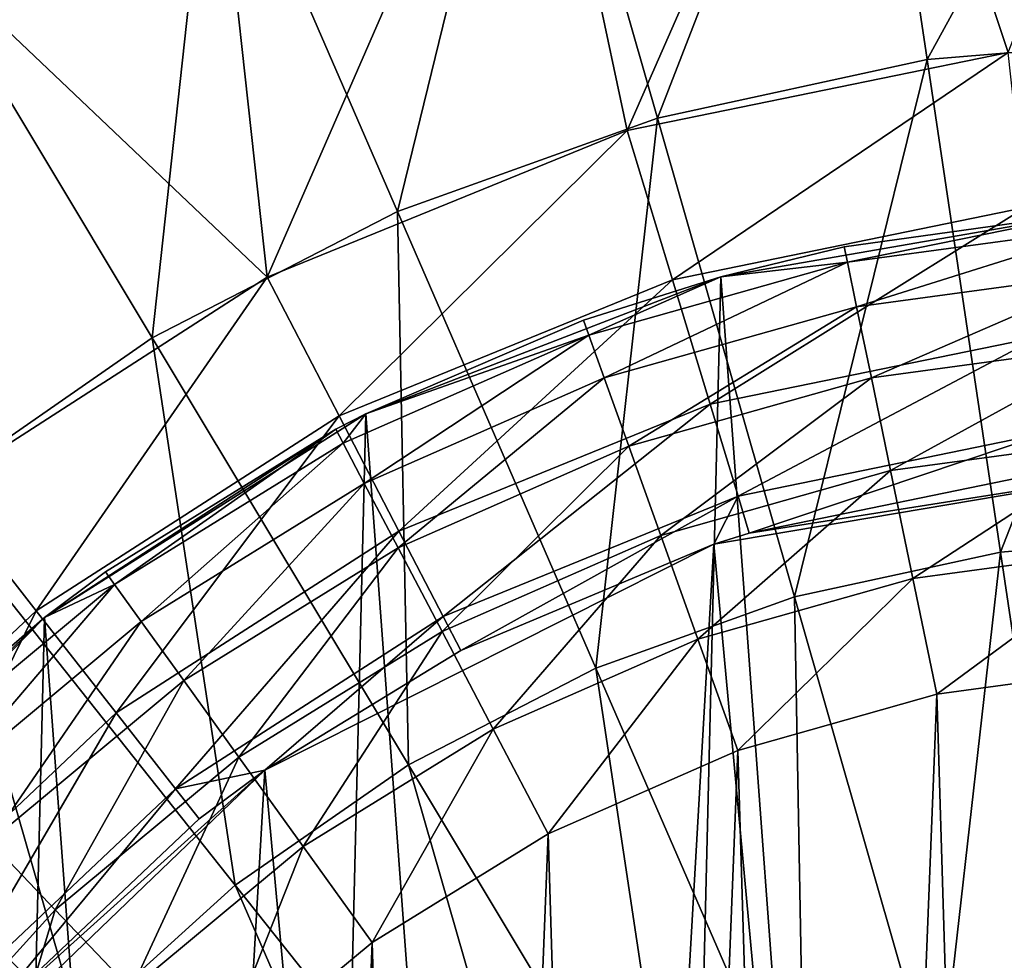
# Model space of a CAD drawing. Header units: millimetres. Extents: x 64 to 3333, y 103 to 3347.
# Tile 35 of 256: x 521 to 532, y 676 to 686. Entities that reach past the tile are written whole.
import ezdxf

# ---------------------------------------------------------------- set-up
doc = ezdxf.new("R2010")
doc.units = ezdxf.units.MM
doc.header["$LTSCALE"] = 25.4
doc.layers.get('0').update_dxf_attribs({"true_color": 0xff5454})

# ---------------------------------------------------------------- blocks, each defined once
blk = doc.blocks.new('SPIDER-6785-9743.STL')
at = {"color": 7, "true_color": 0xffffff}
mesh = blk.add_polyface(dxfattribs=at)
corners = [(534.003, 691.303, 23.083), (531.078, 685.968, 19.854), (530.327, 690.999, 23.083), (534.091, 686.218, 19.854)]
mesh.append_faces([[corners[k] for k in face] for face in [(0, 1, 2), (1, 0, 3)]], dxfattribs={"vtx0": -1, "color": 7})
mesh = blk.add_polyface(dxfattribs=at)
corners = [(534.003, 691.271, 100.694), (530.332, 690.967, 100.694), (531.964, 686.048, 103.919)]
mesh.append_faces([[corners[k] for k in face] for face in [(0, 1, 2)]], dxfattribs={"color": 7})
mesh = blk.add_polyface(dxfattribs=at)
corners = [(530.327, 690.999, 23.083), (528.124, 685.328, 19.854), (526.723, 690.217, 23.083), (531.078, 685.968, 19.854)]
mesh.append_faces([[corners[k] for k in face] for face in [(0, 1, 2), (1, 0, 3)]], dxfattribs={"vtx0": -1, "color": 7})
mesh = blk.add_polyface(dxfattribs=at)
corners = [(530.332, 690.967, 100.694), (526.732, 690.186, 100.694), (527.793, 685.193, 103.919)]
mesh.append_faces([[corners[k] for k in face] for face in [(0, 1, 2)]], dxfattribs={"color": 7})
mesh = blk.add_polyface(dxfattribs=at)
corners = [(531.964, 686.048, 103.919), (530.332, 690.967, 100.694), (527.793, 685.193, 103.919)]
mesh.append_faces([[corners[k] for k in face] for face in [(0, 1, 2)]], dxfattribs={"color": 7})
mesh = blk.add_polyface(dxfattribs=at)
corners = [(526.723, 690.217, 23.083), (525.279, 684.307, 19.854), (523.252, 688.971, 23.083), (528.124, 685.328, 19.854)]
mesh.append_faces([[corners[k] for k in face] for face in [(0, 1, 2), (1, 0, 3)]], dxfattribs={"vtx0": -1, "color": 7})
mesh = blk.add_polyface(dxfattribs=at)
corners = [(526.732, 690.186, 100.694), (523.264, 688.941, 100.694), (523.849, 683.587, 103.919)]
mesh.append_faces([[corners[k] for k in face] for face in [(0, 1, 2)]], dxfattribs={"color": 7})
mesh = blk.add_polyface(dxfattribs=at)
corners = [(527.793, 685.193, 103.919), (526.732, 690.186, 100.694), (523.849, 683.587, 103.919)]
mesh.append_faces([[corners[k] for k in face] for face in [(0, 1, 2)]], dxfattribs={"color": 7})
mesh = blk.add_polyface(dxfattribs=at)
corners = [(523.252, 688.971, 23.083), (522.591, 682.923, 19.854), (519.972, 687.283, 23.083), (525.279, 684.307, 19.854)]
mesh.append_faces([[corners[k] for k in face] for face in [(0, 1, 2), (1, 0, 3)]], dxfattribs={"vtx0": -1, "color": 7})
mesh = blk.add_polyface(dxfattribs=at)
corners = [(523.849, 683.587, 103.919), (523.264, 688.941, 100.694), (519.989, 687.255, 100.694)]
mesh.append_faces([[corners[k] for k in face] for face in [(0, 1, 2)]], dxfattribs={"color": 7})
mesh = blk.add_polyface(dxfattribs=at)
corners = [(519.972, 687.283, 23.083), (520.107, 681.2, 19.854), (516.942, 685.181, 23.083), (522.591, 682.923, 19.854)]
mesh.append_faces([[corners[k] for k in face] for face in [(0, 1, 2), (1, 0, 3)]], dxfattribs={"vtx0": -1, "color": 7})
mesh = blk.add_polyface(dxfattribs=at)
corners = [(523.849, 683.587, 103.919), (519.989, 687.255, 100.694), (520.268, 681.283, 103.919)]
mesh.append_faces([[corners[k] for k in face] for face in [(0, 1, 2)]], dxfattribs={"color": 7})
mesh = blk.add_polyface(dxfattribs=at)
corners = [(534.091, 686.218, 19.854), (531.883, 680.578, 17.288), (531.078, 685.968, 19.854), (534.185, 680.768, 17.288)]
mesh.append_faces([[corners[k] for k in face] for face in [(0, 1, 2), (1, 0, 3)]], dxfattribs={"vtx0": -1, "color": 7})
mesh = blk.add_polyface(dxfattribs=at)
corners = [(528.289, 683.558, 105.177), (531.964, 686.048, 103.919), (527.793, 685.193, 103.919), (532.151, 684.349, 105.177)]
mesh.append_faces([[corners[k] for k in face] for face in [(0, 1, 2), (1, 0, 3)]], dxfattribs={"vtx0": -1, "color": 7})
mesh = blk.add_polyface(dxfattribs=at)
corners = [(531.078, 685.968, 19.854), (529.625, 680.088, 17.288), (528.124, 685.328, 19.854), (531.883, 680.578, 17.288)]
mesh.append_faces([[corners[k] for k in face] for face in [(0, 1, 2), (1, 0, 3)]], dxfattribs={"vtx0": -1, "color": 7})
mesh = blk.add_polyface(dxfattribs=at)
corners = [(528.124, 685.328, 19.854), (527.451, 679.308, 17.288), (525.279, 684.307, 19.854), (529.625, 680.088, 17.288)]
mesh.append_faces([[corners[k] for k in face] for face in [(0, 1, 2), (1, 0, 3)]], dxfattribs={"vtx0": -1, "color": 7})
mesh = blk.add_polyface(dxfattribs=at)
corners = [(524.638, 682.07, 105.177), (527.793, 685.193, 103.919), (523.849, 683.587, 103.919), (528.289, 683.558, 105.177)]
mesh.append_faces([[corners[k] for k in face] for face in [(0, 1, 2), (1, 0, 3)]], dxfattribs={"vtx0": -1, "color": 7})
mesh = blk.add_polyface(dxfattribs=at)
corners = [(528.702, 682.197, 106.87), (532.151, 684.349, 105.177), (528.289, 683.558, 105.177), (532.307, 682.936, 106.87)]
mesh.append_faces([[corners[k] for k in face] for face in [(0, 1, 2), (1, 0, 3)]], dxfattribs={"vtx0": -1, "color": 7})
at = {"color": 0}
mesh = blk.add_polyface(dxfattribs=at)
corners = [(513.399, 665.71, 114.71), (514.011, 657.441, 114.71), (513.298, 661.545, 114.71), (514.311, 669.774, 114.71), (515.51, 653.554, 114.71), (515.999, 673.583, 114.71), (517.74, 650.035, 114.71), (518.397, 676.989, 114.71), (520.613, 647.019, 114.71), (521.413, 679.862, 114.71), (524.019, 644.621, 114.71), (524.932, 682.091, 114.71), (527.828, 642.933, 114.71), (528.818, 683.591, 114.71), (531.892, 642.021, 114.71), (532.923, 684.304, 114.71), (536.057, 641.92, 114.71), (537.087, 684.203, 114.71), (540.161, 642.633, 114.71), (541.152, 683.291, 114.71), (544.047, 644.133, 114.71), (544.961, 681.603, 114.71), (547.566, 646.362, 114.71), (548.367, 679.205, 114.71), (550.583, 649.235, 114.71), (551.24, 676.189, 114.71), (552.981, 652.641, 114.71), (553.469, 672.67, 114.71), (554.668, 656.45, 114.71), (554.969, 668.783, 114.71), (555.58, 660.515, 114.71), (555.682, 664.679, 114.71)]
mesh.append_faces([[corners[k] for k in face] for face in [(0, 1, 2), (30, 29, 31)]], dxfattribs={"vtx0": -1, "color": 0})
mesh.append_faces([[corners[k] for k in face] for face in [(1, 3, 4), (4, 5, 6), (6, 7, 8), (8, 9, 10), (10, 11, 12), (12, 13, 14), (14, 15, 16), (16, 17, 18), (18, 19, 20), (20, 21, 22), (22, 23, 24), (24, 25, 26), (26, 27, 28), (28, 29, 30)]], dxfattribs={"vtx0": -1, "vtx1": -1, "color": 0})
mesh.append_faces([[corners[k] for k in face] for face in [(1, 0, 3), (4, 3, 5), (6, 5, 7), (8, 7, 9), (10, 9, 11), (12, 11, 13), (14, 13, 15), (16, 15, 17), (18, 17, 19), (20, 19, 21), (22, 21, 23), (24, 23, 25), (26, 25, 27), (28, 27, 29)]], dxfattribs={"vtx0": -1, "vtx2": -1, "color": 0})
at = {"color": 7, "true_color": 0xffffff}
mesh = blk.add_polyface(dxfattribs=at)
corners = [(525.279, 684.307, 19.854), (525.397, 678.25, 17.288), (522.591, 682.923, 19.854), (527.451, 679.308, 17.288)]
mesh.append_faces([[corners[k] for k in face] for face in [(0, 1, 2), (1, 0, 3)]], dxfattribs={"vtx0": -1, "color": 7})
at = {"color": 0}
mesh = blk.add_polyface(dxfattribs=at)
corners = [(530.17, 683.918, 174.71), (532.923, 684.304, 114.71), (528.818, 683.591, 114.71)]
mesh.append_faces([[corners[k] for k in face] for face in [(0, 1, 2)]], dxfattribs={"color": 0})
mesh = blk.add_polyface(dxfattribs=at)
corners = [(532.923, 684.304, 174.71), (532.923, 684.304, 114.71), (530.17, 683.918, 174.71)]
mesh.append_faces([[corners[k] for k in face] for face in [(0, 1, 2)]], dxfattribs={"color": 0})
mesh = blk.add_polyface(dxfattribs=at)
corners = [(530.205, 683.752, 176.004), (532.923, 684.304, 174.71), (530.17, 683.918, 174.71)]
mesh.append_faces([[corners[k] for k in face] for face in [(0, 1, 2)]], dxfattribs={"color": 0})
mesh = blk.add_polyface(dxfattribs=at)
corners = [(533.119, 684.147, 176.004), (532.923, 684.304, 174.71), (530.205, 683.752, 176.004)]
mesh.append_faces([[corners[k] for k in face] for face in [(0, 1, 2)]], dxfattribs={"color": 0})
mesh = blk.add_polyface(dxfattribs=at)
corners = [(530.306, 683.263, 177.21), (533.119, 684.147, 176.004), (530.205, 683.752, 176.004), (533.151, 683.649, 177.21)]
mesh.append_faces([[corners[k] for k in face] for face in [(0, 1, 2), (1, 0, 3)]], dxfattribs={"vtx0": -1, "color": 0})
mesh = blk.add_polyface(dxfattribs=at)
corners = [(530.17, 683.918, 174.71), (528.818, 683.591, 114.71), (528.818, 683.591, 174.71)]
mesh.append_faces([[corners[k] for k in face] for face in [(0, 1, 2)]], dxfattribs={"color": 0})
mesh = blk.add_polyface(dxfattribs=at)
corners = [(530.205, 683.752, 176.004), (530.17, 683.918, 174.71), (528.818, 683.591, 174.71)]
mesh.append_faces([[corners[k] for k in face] for face in [(0, 1, 2)]], dxfattribs={"color": 0})
mesh = blk.add_polyface(dxfattribs=at)
corners = [(530.205, 683.752, 176.004), (528.818, 683.591, 174.71), (527.374, 682.954, 176.004)]
mesh.append_faces([[corners[k] for k in face] for face in [(0, 1, 2)]], dxfattribs={"color": 0})
mesh = blk.add_polyface(dxfattribs=at)
corners = [(527.542, 682.484, 177.21), (530.205, 683.752, 176.004), (527.374, 682.954, 176.004), (530.306, 683.263, 177.21)]
mesh.append_faces([[corners[k] for k in face] for face in [(0, 1, 2), (1, 0, 3)]], dxfattribs={"vtx0": -1, "color": 0})
at = {"color": 7, "true_color": 0xffffff}
mesh = blk.add_polyface(dxfattribs=at)
corners = [(521.322, 679.937, 105.177), (523.849, 683.587, 103.919), (520.268, 681.283, 103.919), (524.638, 682.07, 105.177)]
mesh.append_faces([[corners[k] for k in face] for face in [(0, 1, 2), (1, 0, 3)]], dxfattribs={"vtx0": -1, "color": 7})
at = {"color": 0}
mesh = blk.add_polyface(dxfattribs=at)
corners = [(527.316, 683.115, 174.71), (528.818, 683.591, 114.71), (524.932, 682.091, 114.71)]
mesh.append_faces([[corners[k] for k in face] for face in [(0, 1, 2)]], dxfattribs={"color": 0})
mesh = blk.add_polyface(dxfattribs=at)
corners = [(528.818, 683.591, 174.71), (528.818, 683.591, 114.71), (527.316, 683.115, 174.71)]
mesh.append_faces([[corners[k] for k in face] for face in [(0, 1, 2)]], dxfattribs={"color": 0})
mesh = blk.add_polyface(dxfattribs=at)
corners = [(527.374, 682.954, 176.004), (528.818, 683.591, 174.71), (527.316, 683.115, 174.71)]
mesh.append_faces([[corners[k] for k in face] for face in [(0, 1, 2)]], dxfattribs={"color": 0})
mesh = blk.add_polyface(dxfattribs=at)
corners = [(530.468, 682.484, 178.246), (533.151, 683.649, 177.21), (530.306, 683.263, 177.21), (533.203, 682.856, 178.246)]
mesh.append_faces([[corners[k] for k in face] for face in [(0, 1, 2), (1, 0, 3)]], dxfattribs={"vtx0": -1, "color": 0})
at = {"color": 7, "true_color": 0xffffff}
mesh = blk.add_polyface(dxfattribs=at)
corners = [(525.293, 680.808, 106.87), (528.289, 683.558, 105.177), (524.638, 682.07, 105.177), (528.702, 682.197, 106.87)]
mesh.append_faces([[corners[k] for k in face] for face in [(0, 1, 2), (1, 0, 3)]], dxfattribs={"vtx0": -1, "color": 7})
at = {"color": 0}
mesh = blk.add_polyface(dxfattribs=at)
corners = [(527.811, 681.736, 178.246), (530.306, 683.263, 177.21), (527.542, 682.484, 177.21), (530.468, 682.484, 178.246)]
mesh.append_faces([[corners[k] for k in face] for face in [(0, 1, 2), (1, 0, 3)]], dxfattribs={"vtx0": -1, "color": 0})
mesh = blk.add_polyface(dxfattribs=at)
corners = [(527.316, 683.115, 174.71), (524.932, 682.091, 114.71), (524.932, 682.091, 174.71)]
mesh.append_faces([[corners[k] for k in face] for face in [(0, 1, 2)]], dxfattribs={"color": 0})
mesh = blk.add_polyface(dxfattribs=at)
corners = [(527.374, 682.954, 176.004), (527.316, 683.115, 174.71), (524.932, 682.091, 174.71)]
mesh.append_faces([[corners[k] for k in face] for face in [(0, 1, 2)]], dxfattribs={"color": 0})
at = {"color": 7, "true_color": 0xffffff}
mesh = blk.add_polyface(dxfattribs=at)
corners = [(522.591, 682.923, 19.854), (523.499, 676.934, 17.288), (520.107, 681.2, 19.854), (525.397, 678.25, 17.288)]
mesh.append_faces([[corners[k] for k in face] for face in [(0, 1, 2), (1, 0, 3)]], dxfattribs={"vtx0": -1, "color": 7})
at = {"color": 0}
mesh = blk.add_polyface(dxfattribs=at)
corners = [(527.374, 682.954, 176.004), (524.932, 682.091, 174.71), (524.682, 681.771, 176.004)]
mesh.append_faces([[corners[k] for k in face] for face in [(0, 1, 2)]], dxfattribs={"color": 0})
mesh = blk.add_polyface(dxfattribs=at)
corners = [(524.914, 681.329, 177.21), (527.374, 682.954, 176.004), (524.682, 681.771, 176.004), (527.542, 682.484, 177.21)]
mesh.append_faces([[corners[k] for k in face] for face in [(0, 1, 2), (1, 0, 3)]], dxfattribs={"vtx0": -1, "color": 0})
at = {"color": 7, "true_color": 0xffffff}
mesh = blk.add_polyface(dxfattribs=at)
corners = [(529.007, 681.19, 108.956), (532.307, 682.936, 106.87), (528.702, 682.197, 106.87), (532.422, 681.889, 108.956)]
mesh.append_faces([[corners[k] for k in face] for face in [(0, 1, 2), (1, 0, 3)]], dxfattribs={"vtx0": -1, "color": 7})
at = {"color": 0}
mesh = blk.add_polyface(dxfattribs=at)
corners = [(530.678, 681.471, 179.04), (533.203, 682.856, 178.246), (530.468, 682.484, 178.246), (533.27, 681.822, 179.04)]
mesh.append_faces([[corners[k] for k in face] for face in [(0, 1, 2), (1, 0, 3)]], dxfattribs={"vtx0": -1, "color": 0})
mesh = blk.add_polyface(dxfattribs=at)
corners = [(525.284, 680.625, 178.246), (527.542, 682.484, 177.21), (524.914, 681.329, 177.21), (527.811, 681.736, 178.246)]
mesh.append_faces([[corners[k] for k in face] for face in [(0, 1, 2), (1, 0, 3)]], dxfattribs={"vtx0": -1, "color": 0})
mesh = blk.add_polyface(dxfattribs=at)
corners = [(528.16, 680.761, 179.04), (530.468, 682.484, 178.246), (527.811, 681.736, 178.246), (530.678, 681.471, 179.04)]
mesh.append_faces([[corners[k] for k in face] for face in [(0, 1, 2), (1, 0, 3)]], dxfattribs={"vtx0": -1, "color": 0})
at = {"color": 7, "true_color": 0xffffff}
mesh = blk.add_polyface(dxfattribs=at)
corners = [(525.779, 679.874, 108.956), (528.702, 682.197, 106.87), (525.293, 680.808, 106.87), (529.007, 681.19, 108.956)]
mesh.append_faces([[corners[k] for k in face] for face in [(0, 1, 2), (1, 0, 3)]], dxfattribs={"vtx0": -1, "color": 7})
mesh = blk.add_polyface(dxfattribs=at)
corners = [(522.198, 678.817, 106.87), (524.638, 682.07, 105.177), (521.322, 679.937, 105.177), (525.293, 680.808, 106.87)]
mesh.append_faces([[corners[k] for k in face] for face in [(0, 1, 2), (1, 0, 3)]], dxfattribs={"vtx0": -1, "color": 7})
at = {"color": 0}
mesh = blk.add_polyface(dxfattribs=at)
corners = [(524.602, 681.922, 174.71), (524.932, 682.091, 114.71), (521.413, 679.862, 114.71)]
mesh.append_faces([[corners[k] for k in face] for face in [(0, 1, 2)]], dxfattribs={"color": 0})
mesh = blk.add_polyface(dxfattribs=at)
corners = [(524.932, 682.091, 174.71), (524.932, 682.091, 114.71), (524.602, 681.922, 174.71)]
mesh.append_faces([[corners[k] for k in face] for face in [(0, 1, 2)]], dxfattribs={"color": 0})
mesh = blk.add_polyface(dxfattribs=at)
corners = [(524.682, 681.771, 176.004), (524.932, 682.091, 174.71), (524.602, 681.922, 174.71)]
mesh.append_faces([[corners[k] for k in face] for face in [(0, 1, 2)]], dxfattribs={"color": 0})
mesh = blk.add_polyface(dxfattribs=at)
corners = [(524.602, 681.922, 174.71), (521.413, 679.862, 114.71), (522.081, 680.363, 174.71)]
mesh.append_faces([[corners[k] for k in face] for face in [(0, 1, 2)]], dxfattribs={"color": 0})
mesh = blk.add_polyface(dxfattribs=at)
corners = [(522.18, 680.224, 176.004), (524.602, 681.922, 174.71), (522.081, 680.363, 174.71), (524.682, 681.771, 176.004)]
mesh.append_faces([[corners[k] for k in face] for face in [(0, 1, 2), (1, 0, 3)]], dxfattribs={"vtx0": -1, "color": 0})
at = {"color": 7, "true_color": 0xffffff}
mesh = blk.add_polyface(dxfattribs=at)
corners = [(529.129, 680.787, 110.691), (532.422, 681.889, 108.956), (529.007, 681.19, 108.956), (532.468, 681.471, 110.691)]
mesh.append_faces([[corners[k] for k in face] for face in [(0, 1, 2), (1, 0, 3)]], dxfattribs={"vtx0": -1, "color": 7})
at = {"color": 0}
mesh = blk.add_polyface(dxfattribs=at)
corners = [(522.472, 679.819, 177.21), (524.682, 681.771, 176.004), (522.18, 680.224, 176.004), (524.914, 681.329, 177.21)]
mesh.append_faces([[corners[k] for k in face] for face in [(0, 1, 2), (1, 0, 3)]], dxfattribs={"vtx0": -1, "color": 0})
mesh = blk.add_polyface(dxfattribs=at)
corners = [(525.766, 679.709, 179.04), (527.811, 681.736, 178.246), (525.284, 680.625, 178.246), (528.16, 680.761, 179.04)]
mesh.append_faces([[corners[k] for k in face] for face in [(0, 1, 2), (1, 0, 3)]], dxfattribs={"vtx0": -1, "color": 0})
mesh = blk.add_polyface(dxfattribs=at)
corners = [(530.923, 680.29, 179.54), (533.27, 681.822, 179.04), (530.678, 681.471, 179.04), (533.349, 680.619, 179.54)]
mesh.append_faces([[corners[k] for k in face] for face in [(0, 1, 2), (1, 0, 3)]], dxfattribs={"vtx0": -1, "color": 0})
at = {"color": 7, "true_color": 0xffffff}
mesh = blk.add_polyface(dxfattribs=at)
corners = [(516.557, 658.692, 124.919), (517.183, 669.562, 124.919), (516.051, 664.174, 124.919), (518.656, 653.602, 124.919), (519.853, 674.377, 124.919), (522.163, 649.358, 124.919), (523.823, 678.19, 124.919), (526.765, 646.336, 124.919), (528.742, 680.664, 124.919), (532.053, 644.804, 124.919), (534.171, 681.579, 124.919), (537.557, 644.899, 124.919), (539.628, 680.853, 124.919), (542.79, 646.612, 124.919), (544.629, 678.55, 124.919), (547.284, 649.792, 124.919), (548.729, 674.875, 124.919), (550.642, 654.155, 124.919), (551.564, 670.156, 124.919), (552.565, 659.314, 124.919), (552.881, 664.81, 124.919)]
mesh.append_faces([[corners[k] for k in face] for face in [(0, 1, 2), (18, 19, 20)]], dxfattribs={"vtx0": -1, "color": 7})
mesh.append_faces([[corners[k] for k in face] for face in [(1, 3, 4), (4, 5, 6), (6, 7, 8), (8, 9, 10), (10, 11, 12), (12, 13, 14), (14, 15, 16), (16, 17, 18)]], dxfattribs={"vtx0": -1, "vtx1": -1, "color": 7})
mesh.append_faces([[corners[k] for k in face] for face in [(1, 0, 3), (4, 3, 5), (6, 5, 7), (8, 7, 9), (10, 9, 11), (12, 11, 13), (14, 13, 15), (16, 15, 17), (18, 17, 19)]], dxfattribs={"vtx0": -1, "vtx2": -1, "color": 7})
mesh = blk.add_polyface(dxfattribs=at)
corners = [(534.171, 681.579, 124.919), (529.129, 680.787, 110.691), (528.742, 680.664, 124.919)]
mesh.append_faces([[corners[k] for k in face] for face in [(0, 1, 2)]], dxfattribs={"color": 7})
mesh = blk.add_polyface(dxfattribs=at)
corners = [(534.171, 681.579, 124.919), (532.468, 681.471, 110.691), (529.129, 680.787, 110.691)]
mesh.append_faces([[corners[k] for k in face] for face in [(0, 1, 2)]], dxfattribs={"color": 7})
at = {"color": 0}
mesh = blk.add_polyface(dxfattribs=at)
corners = [(528.567, 679.626, 179.54), (530.678, 681.471, 179.04), (528.16, 680.761, 179.04), (530.923, 680.29, 179.54)]
mesh.append_faces([[corners[k] for k in face] for face in [(0, 1, 2), (1, 0, 3)]], dxfattribs={"vtx0": -1, "color": 0})
mesh = blk.add_polyface(dxfattribs=at)
corners = [(522.936, 679.174, 178.246), (524.914, 681.329, 177.21), (522.472, 679.819, 177.21), (525.284, 680.625, 178.246)]
mesh.append_faces([[corners[k] for k in face] for face in [(0, 1, 2), (1, 0, 3)]], dxfattribs={"vtx0": -1, "color": 0})
at = {"color": 7, "true_color": 0xffffff}
mesh = blk.add_polyface(dxfattribs=at)
corners = [(518.454, 677.231, 105.177), (520.268, 681.283, 103.919), (517.172, 678.361, 103.919), (521.322, 679.937, 105.177)]
mesh.append_faces([[corners[k] for k in face] for face in [(0, 1, 2), (1, 0, 3)]], dxfattribs={"vtx0": -1, "color": 7})
mesh = blk.add_polyface(dxfattribs=at)
corners = [(520.107, 681.2, 19.854), (521.789, 675.381, 17.288), (517.869, 679.168, 19.854), (523.499, 676.934, 17.288)]
mesh.append_faces([[corners[k] for k in face] for face in [(0, 1, 2), (1, 0, 3)]], dxfattribs={"vtx0": -1, "color": 7})
mesh = blk.add_polyface(dxfattribs=at)
corners = [(525.973, 679.501, 110.691), (529.007, 681.19, 108.956), (525.779, 679.874, 108.956)]
mesh.append_faces([[corners[k] for k in face] for face in [(0, 1, 2)]], dxfattribs={"color": 7})
mesh = blk.add_polyface(dxfattribs=at)
corners = [(528.742, 680.664, 110.691), (529.007, 681.19, 108.956), (525.973, 679.501, 110.691)]
mesh.append_faces([[corners[k] for k in face] for face in [(0, 1, 2)]], dxfattribs={"color": 7})
mesh = blk.add_polyface(dxfattribs=at)
corners = [(529.129, 680.787, 110.691), (529.007, 681.19, 108.956), (528.742, 680.664, 110.691)]
mesh.append_faces([[corners[k] for k in face] for face in [(0, 1, 2)]], dxfattribs={"color": 7})
mesh = blk.add_polyface(dxfattribs=at)
corners = [(522.847, 677.988, 108.956), (525.293, 680.808, 106.87), (522.198, 678.817, 106.87), (525.779, 679.874, 108.956)]
mesh.append_faces([[corners[k] for k in face] for face in [(0, 1, 2), (1, 0, 3)]], dxfattribs={"vtx0": -1, "color": 7})
mesh = blk.add_polyface(dxfattribs=at)
corners = [(528.742, 680.664, 124.919), (529.129, 680.787, 110.691), (528.742, 680.664, 110.691)]
mesh.append_faces([[corners[k] for k in face] for face in [(0, 1, 2)]], dxfattribs={"color": 7})
mesh = blk.add_polyface(dxfattribs=at)
corners = [(534.185, 680.768, 17.288), (532.729, 674.911, 15.426), (531.883, 680.578, 17.288), (534.284, 675.04, 15.426)]
mesh.append_faces([[corners[k] for k in face] for face in [(0, 1, 2), (1, 0, 3)]], dxfattribs={"vtx0": -1, "color": 7})
mesh = blk.add_polyface(dxfattribs=at)
corners = [(528.742, 680.664, 124.919), (525.973, 679.501, 110.691), (523.823, 678.19, 124.919)]
mesh.append_faces([[corners[k] for k in face] for face in [(0, 1, 2)]], dxfattribs={"color": 7})
at = {"color": 0}
mesh = blk.add_polyface(dxfattribs=at)
corners = [(526.327, 678.641, 179.54), (528.16, 680.761, 179.04), (525.766, 679.709, 179.04), (528.567, 679.626, 179.54)]
mesh.append_faces([[corners[k] for k in face] for face in [(0, 1, 2), (1, 0, 3)]], dxfattribs={"vtx0": -1, "color": 0})
at = {"color": 7, "true_color": 0xffffff}
mesh = blk.add_polyface(dxfattribs=at)
corners = [(528.742, 680.664, 124.919), (528.742, 680.664, 110.691), (525.973, 679.501, 110.691)]
mesh.append_faces([[corners[k] for k in face] for face in [(0, 1, 2)]], dxfattribs={"color": 7})
at = {"color": 0}
mesh = blk.add_polyface(dxfattribs=at)
corners = [(523.541, 678.333, 179.04), (525.284, 680.625, 178.246), (522.936, 679.174, 178.246), (525.766, 679.709, 179.04)]
mesh.append_faces([[corners[k] for k in face] for face in [(0, 1, 2), (1, 0, 3)]], dxfattribs={"vtx0": -1, "color": 0})
at = {"color": 7, "true_color": 0xffffff}
mesh = blk.add_polyface(dxfattribs=at)
corners = [(531.883, 680.578, 17.288), (531.204, 674.58, 15.426), (529.625, 680.088, 17.288), (532.729, 674.911, 15.426)]
mesh.append_faces([[corners[k] for k in face] for face in [(0, 1, 2), (1, 0, 3)]], dxfattribs={"vtx0": -1, "color": 7})
at = {"color": 0}
mesh = blk.add_polyface(dxfattribs=at)
corners = [(531.186, 679.023, 179.71), (533.349, 680.619, 179.54), (530.923, 680.29, 179.54), (533.433, 679.328, 179.71)]
mesh.append_faces([[corners[k] for k in face] for face in [(0, 1, 2), (1, 0, 3)]], dxfattribs={"vtx0": -1, "color": 0})
mesh = blk.add_polyface(dxfattribs=at)
corners = [(522.081, 680.363, 174.71), (521.413, 679.862, 114.71), (521.413, 679.862, 174.71)]
mesh.append_faces([[corners[k] for k in face] for face in [(0, 1, 2)]], dxfattribs={"color": 0})
mesh = blk.add_polyface(dxfattribs=at)
corners = [(522.18, 680.224, 176.004), (522.081, 680.363, 174.71), (521.413, 679.862, 174.71)]
mesh.append_faces([[corners[k] for k in face] for face in [(0, 1, 2)]], dxfattribs={"color": 0})
mesh = blk.add_polyface(dxfattribs=at)
corners = [(529.004, 678.408, 179.71), (530.923, 680.29, 179.54), (528.567, 679.626, 179.54), (531.186, 679.023, 179.71)]
mesh.append_faces([[corners[k] for k in face] for face in [(0, 1, 2), (1, 0, 3)]], dxfattribs={"vtx0": -1, "color": 0})
mesh = blk.add_polyface(dxfattribs=at)
corners = [(522.18, 680.224, 176.004), (521.413, 679.862, 174.71), (519.919, 678.345, 176.004)]
mesh.append_faces([[corners[k] for k in face] for face in [(0, 1, 2)]], dxfattribs={"color": 0})
mesh = blk.add_polyface(dxfattribs=at)
corners = [(520.264, 677.984, 177.21), (522.18, 680.224, 176.004), (519.919, 678.345, 176.004), (522.472, 679.819, 177.21)]
mesh.append_faces([[corners[k] for k in face] for face in [(0, 1, 2), (1, 0, 3)]], dxfattribs={"vtx0": -1, "color": 0})
at = {"color": 7, "true_color": 0xffffff}
mesh = blk.add_polyface(dxfattribs=at)
corners = [(529.625, 680.088, 17.288), (529.735, 674.053, 15.426), (527.451, 679.308, 17.288), (531.204, 674.58, 15.426)]
mesh.append_faces([[corners[k] for k in face] for face in [(0, 1, 2), (1, 0, 3)]], dxfattribs={"vtx0": -1, "color": 7})
mesh = blk.add_polyface(dxfattribs=at)
corners = [(519.522, 676.291, 106.87), (521.322, 679.937, 105.177), (518.454, 677.231, 105.177), (522.198, 678.817, 106.87)]
mesh.append_faces([[corners[k] for k in face] for face in [(0, 1, 2), (1, 0, 3)]], dxfattribs={"vtx0": -1, "color": 7})
at = {"color": 0}
mesh = blk.add_polyface(dxfattribs=at)
corners = [(519.801, 678.468, 174.71), (521.413, 679.862, 114.71), (518.397, 676.989, 114.71)]
mesh.append_faces([[corners[k] for k in face] for face in [(0, 1, 2)]], dxfattribs={"color": 0})
mesh = blk.add_polyface(dxfattribs=at)
corners = [(521.413, 679.862, 174.71), (521.413, 679.862, 114.71), (519.801, 678.468, 174.71)]
mesh.append_faces([[corners[k] for k in face] for face in [(0, 1, 2)]], dxfattribs={"color": 0})
mesh = blk.add_polyface(dxfattribs=at)
corners = [(519.919, 678.345, 176.004), (521.413, 679.862, 174.71), (519.801, 678.468, 174.71)]
mesh.append_faces([[corners[k] for k in face] for face in [(0, 1, 2)]], dxfattribs={"color": 0})
mesh = blk.add_polyface(dxfattribs=at)
corners = [(520.813, 677.409, 178.246), (522.472, 679.819, 177.21), (520.264, 677.984, 177.21), (522.936, 679.174, 178.246)]
mesh.append_faces([[corners[k] for k in face] for face in [(0, 1, 2), (1, 0, 3)]], dxfattribs={"vtx0": -1, "color": 0})
at = {"color": 7, "true_color": 0xffffff}
mesh = blk.add_polyface(dxfattribs=at)
corners = [(523.823, 678.19, 110.691), (525.779, 679.874, 108.956), (522.847, 677.988, 108.956)]
mesh.append_faces([[corners[k] for k in face] for face in [(0, 1, 2)]], dxfattribs={"color": 7})
mesh = blk.add_polyface(dxfattribs=at)
corners = [(525.973, 679.501, 110.691), (525.779, 679.874, 108.956), (523.823, 678.19, 110.691)]
mesh.append_faces([[corners[k] for k in face] for face in [(0, 1, 2)]], dxfattribs={"color": 7})
at = {"color": 0}
mesh = blk.add_polyface(dxfattribs=at)
corners = [(524.245, 677.354, 179.54), (525.766, 679.709, 179.04), (523.541, 678.333, 179.04), (526.327, 678.641, 179.54)]
mesh.append_faces([[corners[k] for k in face] for face in [(0, 1, 2), (1, 0, 3)]], dxfattribs={"vtx0": -1, "color": 0})
mesh = blk.add_polyface(dxfattribs=at)
corners = [(526.929, 677.496, 179.71), (528.567, 679.626, 179.54), (526.327, 678.641, 179.54), (529.004, 678.408, 179.71)]
mesh.append_faces([[corners[k] for k in face] for face in [(0, 1, 2), (1, 0, 3)]], dxfattribs={"vtx0": -1, "color": 0})
at = {"color": 7, "true_color": 0xffffff}
mesh = blk.add_polyface(dxfattribs=at)
corners = [(523.823, 678.19, 124.919), (525.973, 679.501, 110.691), (523.823, 678.19, 110.691)]
mesh.append_faces([[corners[k] for k in face] for face in [(0, 1, 2)]], dxfattribs={"color": 7})
at = {"color": 0}
mesh = blk.add_polyface(dxfattribs=at)
corners = [(518.473, 660.366, 179.71), (518.337, 664.887, 179.71), (518.247, 662.622, 179.71), (518.741, 667.118, 179.71), (519.012, 658.164, 179.71), (519.452, 669.271, 179.71), (519.851, 656.058, 179.71), (520.455, 671.304, 179.71), (520.975, 654.089, 179.71), (521.732, 673.177, 179.71), (522.362, 652.296, 179.71), (523.257, 674.855, 179.71), (523.986, 650.713, 179.71), (525.001, 676.304, 179.71), (525.813, 649.372, 179.71), (526.929, 677.496, 179.71), (527.81, 648.298, 179.71), (529.004, 678.408, 179.71), (529.937, 647.513, 179.71), (531.186, 679.023, 179.71), (532.152, 647.031, 179.71), (533.433, 679.328, 179.71), (534.413, 646.862, 179.71), (535.7, 679.317, 179.71), (536.675, 647.01, 179.71), (537.943, 678.991, 179.71), (538.895, 647.471, 179.71), (540.12, 678.356, 179.71), (541.029, 648.236, 179.71), (542.186, 677.424, 179.71), (543.036, 649.291, 179.71), (544.103, 676.213, 179.71), (544.876, 650.615, 179.71), (545.833, 674.748, 179.71), (546.514, 652.182, 179.71), (547.342, 673.056, 179.71), (547.919, 653.962, 179.71), (548.601, 671.17, 179.71), (549.061, 655.92, 179.71), (549.585, 669.128, 179.71), (549.921, 658.018, 179.71), (550.275, 666.969, 179.71), (550.479, 660.215, 179.71), (550.659, 664.734, 179.71), (550.727, 662.468, 179.71)]
mesh.append_faces([[corners[k] for k in face] for face in [(0, 1, 2), (43, 42, 44)]], dxfattribs={"vtx0": -1, "color": 0})
mesh.append_faces([[corners[k] for k in face] for face in [(1, 0, 3), (3, 4, 5), (5, 6, 7), (7, 8, 9), (9, 10, 11), (11, 12, 13), (13, 14, 15), (15, 16, 17), (17, 18, 19), (19, 20, 21), (21, 22, 23), (23, 24, 25), (25, 26, 27), (27, 28, 29), (29, 30, 31), (31, 32, 33), (33, 34, 35), (35, 36, 37), (37, 38, 39), (39, 40, 41), (41, 42, 43)]], dxfattribs={"vtx0": -1, "vtx1": -1, "color": 0})
mesh.append_faces([[corners[k] for k in face] for face in [(3, 0, 4), (5, 4, 6), (7, 6, 8), (9, 8, 10), (11, 10, 12), (13, 12, 14), (15, 14, 16), (17, 16, 18), (19, 18, 20), (21, 20, 22), (23, 22, 24), (25, 24, 26), (27, 26, 28), (29, 28, 30), (31, 30, 32), (33, 32, 34), (35, 34, 36), (37, 36, 38), (39, 38, 40), (41, 40, 42)]], dxfattribs={"vtx0": -1, "vtx2": -1, "color": 0})
at = {"color": 7, "true_color": 0xffffff}
mesh = blk.add_polyface(dxfattribs=at)
corners = [(527.451, 679.308, 17.288), (528.347, 673.339, 15.426), (525.397, 678.25, 17.288), (529.735, 674.053, 15.426)]
mesh.append_faces([[corners[k] for k in face] for face in [(0, 1, 2), (1, 0, 3)]], dxfattribs={"vtx0": -1, "color": 7})
mesh = blk.add_polyface(dxfattribs=at)
corners = [(517.869, 679.168, 19.854), (520.296, 673.619, 17.288), (515.916, 676.862, 19.854), (521.789, 675.381, 17.288)]
mesh.append_faces([[corners[k] for k in face] for face in [(0, 1, 2), (1, 0, 3)]], dxfattribs={"vtx0": -1, "color": 7})
at = {"color": 0}
mesh = blk.add_polyface(dxfattribs=at)
corners = [(521.529, 676.661, 179.04), (522.936, 679.174, 178.246), (520.813, 677.409, 178.246), (523.541, 678.333, 179.04)]
mesh.append_faces([[corners[k] for k in face] for face in [(0, 1, 2), (1, 0, 3)]], dxfattribs={"vtx0": -1, "color": 0})
at = {"color": 7, "true_color": 0xffffff}
mesh = blk.add_polyface(dxfattribs=at)
corners = [(520.312, 675.596, 108.956), (522.198, 678.817, 106.87), (519.522, 676.291, 106.87), (522.847, 677.988, 108.956)]
mesh.append_faces([[corners[k] for k in face] for face in [(0, 1, 2), (1, 0, 3)]], dxfattribs={"vtx0": -1, "color": 7})
at = {"color": 0}
mesh = blk.add_polyface(dxfattribs=at)
corners = [(525.001, 676.304, 179.71), (526.327, 678.641, 179.54), (524.245, 677.354, 179.54), (526.929, 677.496, 179.71)]
mesh.append_faces([[corners[k] for k in face] for face in [(0, 1, 2), (1, 0, 3)]], dxfattribs={"vtx0": -1, "color": 0})
mesh = blk.add_polyface(dxfattribs=at)
corners = [(522.362, 675.79, 179.54), (523.541, 678.333, 179.04), (521.529, 676.661, 179.04), (524.245, 677.354, 179.54)]
mesh.append_faces([[corners[k] for k in face] for face in [(0, 1, 2), (1, 0, 3)]], dxfattribs={"vtx0": -1, "color": 0})
at = {"color": 7, "true_color": 0xffffff}
mesh = blk.add_polyface(dxfattribs=at)
corners = [(523.823, 678.19, 124.919), (520.628, 675.317, 110.691), (519.853, 674.377, 124.919)]
mesh.append_faces([[corners[k] for k in face] for face in [(0, 1, 2)]], dxfattribs={"color": 7})
mesh = blk.add_polyface(dxfattribs=at)
corners = [(523.823, 678.19, 124.919), (523.106, 677.657, 110.691), (520.628, 675.317, 110.691)]
mesh.append_faces([[corners[k] for k in face] for face in [(0, 1, 2)]], dxfattribs={"color": 7})
mesh = blk.add_polyface(dxfattribs=at)
corners = [(523.823, 678.19, 110.691), (522.847, 677.988, 108.956), (523.106, 677.657, 110.691)]
mesh.append_faces([[corners[k] for k in face] for face in [(0, 1, 2)]], dxfattribs={"color": 7})
mesh = blk.add_polyface(dxfattribs=at)
corners = [(523.823, 678.19, 124.919), (523.823, 678.19, 110.691), (523.106, 677.657, 110.691)]
mesh.append_faces([[corners[k] for k in face] for face in [(0, 1, 2)]], dxfattribs={"color": 7})
mesh = blk.add_polyface(dxfattribs=at)
corners = [(525.397, 678.25, 17.288), (527.065, 672.45, 15.426), (523.499, 676.934, 17.288), (528.347, 673.339, 15.426)]
mesh.append_faces([[corners[k] for k in face] for face in [(0, 1, 2), (1, 0, 3)]], dxfattribs={"vtx0": -1, "color": 7})
mesh = blk.add_polyface(dxfattribs=at)
corners = [(520.628, 675.317, 110.691), (522.847, 677.988, 108.956), (520.312, 675.596, 108.956), (523.106, 677.657, 110.691)]
mesh.append_faces([[corners[k] for k in face] for face in [(0, 1, 2), (1, 0, 3)]], dxfattribs={"vtx0": -1, "color": 7})
at = {"color": 0}
mesh = blk.add_polyface(dxfattribs=at)
corners = [(519.769, 674.726, 179.04), (520.813, 677.409, 178.246), (518.956, 675.367, 178.246), (521.529, 676.661, 179.04)]
mesh.append_faces([[corners[k] for k in face] for face in [(0, 1, 2), (1, 0, 3)]], dxfattribs={"vtx0": -1, "color": 0})
mesh = blk.add_polyface(dxfattribs=at)
corners = [(523.257, 674.855, 179.71), (524.245, 677.354, 179.54), (522.362, 675.79, 179.54), (525.001, 676.304, 179.71)]
mesh.append_faces([[corners[k] for k in face] for face in [(0, 1, 2), (1, 0, 3)]], dxfattribs={"vtx0": -1, "color": 0})
at = {"color": 7, "true_color": 0xffffff}
mesh = blk.add_polyface(dxfattribs=at)
corners = [(523.499, 676.934, 17.288), (525.91, 671.401, 15.426), (521.789, 675.381, 17.288), (527.065, 672.45, 15.426)]
mesh.append_faces([[corners[k] for k in face] for face in [(0, 1, 2), (1, 0, 3)]], dxfattribs={"vtx0": -1, "color": 7})
at = {"color": 0}
mesh = blk.add_polyface(dxfattribs=at)
corners = [(520.716, 673.979, 179.54), (521.529, 676.661, 179.04), (519.769, 674.726, 179.04), (522.362, 675.79, 179.54)]
mesh.append_faces([[corners[k] for k in face] for face in [(0, 1, 2), (1, 0, 3)]], dxfattribs={"vtx0": -1, "color": 0})

msp = doc.modelspace()

# ---------------------------------------------------------------- block references
at = {"color": 250, "true_color": 0x262626}
msp.add_blockref('SPIDER-6785-9743.STL', (0, 0), dxfattribs=at)

doc.saveas('drawing.dxf')
